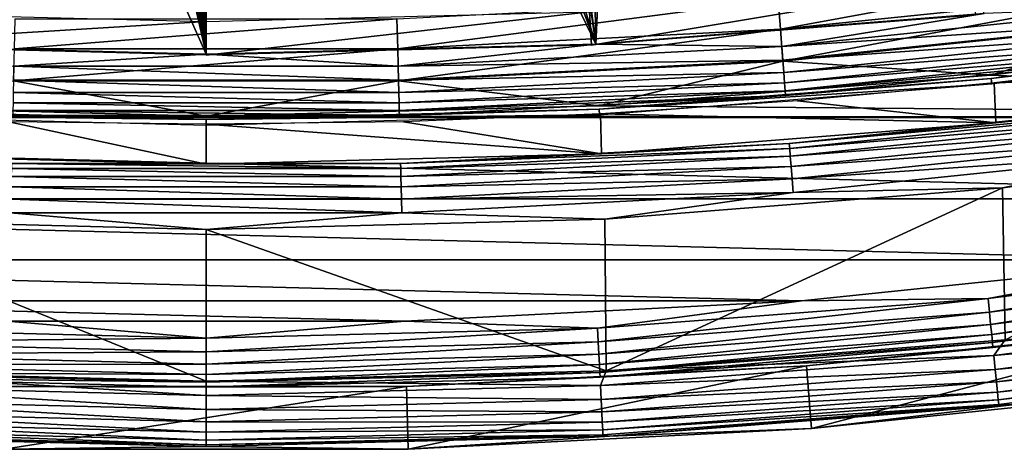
# Model space of a CAD drawing. Header units: millimetres. Extents: x -60 to 60, y -60 to 60.
# Tile 164 of 256: x -1.43 to 6.11, y -59.97 to -56.69. Entities that reach past the tile are written whole.
import ezdxf

# ---------------------------------------------------------------- set-up
doc = ezdxf.new("R2010")
doc.units = ezdxf.units.MM
doc.header["$LTSCALE"] = 81.481481
for name, color, linetype in [('1', 7, 'CONTINUOUS'), ('100', 7, 'CONTINUOUS'), ('116', 7, 'CONTINUOUS'), ('118', 7, 'CONTINUOUS'), ('120', 7, 'CONTINUOUS'), ('121', 7, 'CONTINUOUS'), ('122', 7, 'CONTINUOUS'), ('123', 7, 'CONTINUOUS'), ('2', 7, 'CONTINUOUS'), ('209', 7, 'CONTINUOUS'), ('210', 7, 'CONTINUOUS'), ('226', 7, 'CONTINUOUS'), ('227', 7, 'CONTINUOUS'), ('98', 7, 'CONTINUOUS')]:
    doc.layers.add(name, color=color, linetype=linetype)

msp = doc.modelspace()

# ---------------------------------------------------------------- linework, layer by layer
at = {"layer": '1', "color": 7, "linetype": 'Continuous', "true_color": 0xf5f5f5}
for points in [[(6.0024, -57.1089), (8.9831, -56.7165), (13.5542, -57.4335), (6.0024, -57.1089)], [(3.0053, -57.3447), (6.0024, -57.1089), (13.5542, -57.4335), (3.0053, -57.3447)], [(-3.0053, -57.3447), (0, -57.4234), (-13.5542, -57.4335), (-3.0053, -57.3447)], [(0, -57.4234), (3.0053, -57.3447), (13.5542, -57.4335), (0, -57.4234)], [(-13.5542, -57.4335), (0, -57.4234), (13.5542, -57.4335), (-13.5542, -57.4335)], [(-10.5796, -58.0551), (-13.5542, -57.4335), (10.5796, -58.0551), (-10.5796, -58.0551)], [(10.5796, -58.0551), (-13.5542, -57.4335), (13.5542, -57.4335), (10.5796, -58.0551)], [(-7.577, -58.5227), (-10.5796, -58.0551), (7.577, -58.5227), (-7.577, -58.5227)], [(7.577, -58.5227), (-10.5796, -58.0551), (10.5796, -58.0551), (7.577, -58.5227)], [(-4.5542, -58.8352), (-7.577, -58.5227), (4.5542, -58.8352), (-4.5542, -58.8352)], [(4.5542, -58.8352), (-7.577, -58.5227), (7.577, -58.5227), (4.5542, -58.8352)], [(-1.5195, -58.9916), (-4.5542, -58.8352), (1.5195, -58.9916), (-1.5195, -58.9916)], [(1.5195, -58.9916), (-4.5542, -58.8352), (4.5542, -58.8352), (1.5195, -58.9916)]]:
    msp.add_3dface(points, dxfattribs=at)
at = {"layer": '100', "color": 7, "linetype": 'Continuous', "true_color": 0xf5f5f5}
for points in [[(6.027, -57.1688, 10.4913), (9.0406, -57.0799, 28.0087), (7.5259, -56.9909, 10.4913), (6.027, -57.1688, 10.4913)], [(6.0408, -57.4748, 28.0087), (9.0406, -57.0799, 28.0087), (6.027, -57.1688, 10.4913), (6.0408, -57.4748, 28.0087)], [(4.5239, -57.3074, 10.4913), (6.0408, -57.4748, 28.0087), (6.027, -57.1688, 10.4913), (4.5239, -57.3074, 10.4913)], [(3.0176, -57.4064, 10.4913), (6.0408, -57.4748, 28.0087), (4.5239, -57.3074, 10.4913), (3.0176, -57.4064, 10.4913)], [(1.5093, -57.4658, 10.4913), (3.0246, -57.7122, 28.0087), (3.0176, -57.4064, 10.4913), (1.5093, -57.4658, 10.4913)], [(3.0246, -57.7122, 28.0087), (6.0408, -57.4748, 28.0087), (3.0176, -57.4064, 10.4913), (3.0246, -57.7122, 28.0087)], [(-3.0246, -57.7122, 28.0087), (0, -57.7914, 28.0087), (-1.5093, -57.4658, 10.4913), (-3.0246, -57.7122, 28.0087)], [(-1.5093, -57.4658, 10.4913), (0, -57.7914, 28.0087), (0, -57.4857, 10.4913), (-1.5093, -57.4658, 10.4913)], [(0, -57.4857, 10.4913), (3.0246, -57.7122, 28.0087), (1.5093, -57.4658, 10.4913), (0, -57.4857, 10.4913)], [(0, -57.7914, 28.0087), (3.0246, -57.7122, 28.0087), (0, -57.4857, 10.4913), (0, -57.7914, 28.0087)]]:
    msp.add_3dface(points, dxfattribs=at)
at = {"layer": '116', "color": 7, "linetype": 'Continuous', "true_color": 0xf5f5f5}
for points in [[(7.2798, -56.228, -0.1875), (4.3935, -56.7585, -0.0841), (4.3756, -56.5282, -0.1875), (7.2798, -56.228, -0.1875)], [(7.3095, -56.4571, -0.0841), (4.3935, -56.7585, -0.0841), (7.2798, -56.228, -0.1875), (7.3095, -56.4571, -0.0841)], [(7.3095, -56.4571, -0.0841), (4.4124, -57.0028, -0.021), (4.3935, -56.7585, -0.0841), (7.3095, -56.4571, -0.0841)], [(7.341, -56.7001, -0.021), (4.4124, -57.0028, -0.021), (7.3095, -56.4571, -0.0841), (7.341, -56.7001, -0.021)], [(4.3756, -56.5282, -0.1875), (1.4658, -56.9094, -0.0841), (1.4598, -56.6785, -0.1875), (4.3756, -56.5282, -0.1875)], [(4.3935, -56.7585, -0.0841), (1.4658, -56.9094, -0.0841), (4.3756, -56.5282, -0.1875), (4.3935, -56.7585, -0.0841)], [(1.4598, -56.6785, -0.1875), (-1.4658, -56.9094, -0.0841), (-1.4598, -56.6785, -0.1875), (1.4598, -56.6785, -0.1875)], [(1.4658, -56.9094, -0.0841), (-1.4658, -56.9094, -0.0841), (1.4598, -56.6785, -0.1875), (1.4658, -56.9094, -0.0841)], [(7.341, -56.7001, -0.021), (6.0024, -57.1089), (4.4124, -57.0028, -0.021), (7.341, -56.7001, -0.021)], [(8.9831, -56.7165), (6.0024, -57.1089), (7.341, -56.7001, -0.021), (8.9831, -56.7165)], [(4.3935, -56.7585, -0.0841), (1.4721, -57.1544, -0.021), (1.4658, -56.9094, -0.0841), (4.3935, -56.7585, -0.0841)], [(4.4124, -57.0028, -0.021), (1.4721, -57.1544, -0.021), (4.3935, -56.7585, -0.0841), (4.4124, -57.0028, -0.021)], [(1.4658, -56.9094, -0.0841), (-1.4721, -57.1544, -0.021), (-1.4658, -56.9094, -0.0841), (1.4658, -56.9094, -0.0841)], [(1.4721, -57.1544, -0.021), (-1.4721, -57.1544, -0.021), (1.4658, -56.9094, -0.0841), (1.4721, -57.1544, -0.021)], [(4.4124, -57.0028, -0.021), (3.0053, -57.3447), (1.4721, -57.1544, -0.021), (4.4124, -57.0028, -0.021)], [(6.0024, -57.1089), (3.0053, -57.3447), (4.4124, -57.0028, -0.021), (6.0024, -57.1089)], [(0, -57.4234), (-3.0053, -57.3447), (-1.4721, -57.1544, -0.021), (0, -57.4234)], [(1.4721, -57.1544, -0.021), (0, -57.4234), (-1.4721, -57.1544, -0.021), (1.4721, -57.1544, -0.021)], [(3.0053, -57.3447), (0, -57.4234), (1.4721, -57.1544, -0.021), (3.0053, -57.3447)]]:
    msp.add_3dface(points, dxfattribs=at)
at = {"layer": '118', "color": 7, "linetype": 'Continuous', "true_color": 0xf5f5f5}
for points in [[(5.9812, -58.8179, 0.0123), (7.577, -58.5227), (8.9526, -58.4395, 0.0123), (5.9812, -58.8179, 0.0123)], [(5.9812, -58.8179, 0.0123), (8.9526, -58.4395, 0.0123), (5.9918, -58.9221, 0.0485), (5.9812, -58.8179, 0.0123)], [(5.9918, -58.9221, 0.0485), (8.9526, -58.4395, 0.0123), (8.9685, -58.543, 0.0485), (5.9918, -58.9221, 0.0485)], [(4.5542, -58.8352), (7.577, -58.5227), (5.9812, -58.8179, 0.0123), (4.5542, -58.8352)], [(5.9918, -58.9221, 0.0485), (8.9685, -58.543, 0.0485), (6.0013, -59.0158, 0.1069), (5.9918, -58.9221, 0.0485)], [(6.0013, -59.0158, 0.1069), (8.9685, -58.543, 0.0485), (8.9827, -58.6361, 0.1069), (6.0013, -59.0158, 0.1069)], [(6.0013, -59.0158, 0.1069), (8.9827, -58.6361, 0.1069), (6.0093, -59.0944, 0.1846), (6.0013, -59.0158, 0.1069)], [(6.0093, -59.0944, 0.1846), (8.9827, -58.6361, 0.1069), (8.9947, -58.7142, 0.1846), (6.0093, -59.0944, 0.1846)], [(6.0093, -59.0944, 0.1846), (8.9947, -58.7142, 0.1846), (6.0154, -59.1541, 0.2779), (6.0093, -59.0944, 0.1846)], [(6.0154, -59.1541, 0.2779), (8.9947, -58.7142, 0.1846), (9.0038, -58.7735, 0.2779), (6.0154, -59.1541, 0.2779)], [(2.9944, -59.0453, 0.0123), (4.5542, -58.8352), (5.9812, -58.8179, 0.0123), (2.9944, -59.0453, 0.0123)], [(2.9944, -59.0453, 0.0123), (5.9812, -58.8179, 0.0123), (2.9997, -59.15, 0.0485), (2.9944, -59.0453, 0.0123)], [(2.9997, -59.15, 0.0485), (5.9812, -58.8179, 0.0123), (5.9918, -58.9221, 0.0485), (2.9997, -59.15, 0.0485)], [(6.0154, -59.1541, 0.2779), (9.0038, -58.7735, 0.2779), (6.0192, -59.1918, 0.382), (6.0154, -59.1541, 0.2779)], [(6.0192, -59.1918, 0.382), (9.0038, -58.7735, 0.2779), (9.0095, -58.811, 0.382), (6.0192, -59.1918, 0.382)], [(7.6411, -59.0185, 0.4913), (6.0192, -59.1918, 0.382), (9.0095, -58.811, 0.382), (7.6411, -59.0185, 0.4913)], [(1.5195, -58.9916), (4.5542, -58.8352), (2.9944, -59.0453, 0.0123), (1.5195, -58.9916)], [(2.9997, -59.15, 0.0485), (5.9918, -58.9221, 0.0485), (3.0045, -59.244, 0.1069), (2.9997, -59.15, 0.0485)], [(3.0045, -59.244, 0.1069), (5.9918, -58.9221, 0.0485), (6.0013, -59.0158, 0.1069), (3.0045, -59.244, 0.1069)], [(-2.9944, -59.0453, 0.0123), (0, -59.1212, 0.0123), (-2.9997, -59.15, 0.0485), (-2.9944, -59.0453, 0.0123)], [(-2.9944, -59.0453, 0.0123), (-1.5195, -58.9916), (0, -59.1212, 0.0123), (-2.9944, -59.0453, 0.0123)], [(-1.5195, -58.9916), (1.5195, -58.9916), (0, -59.1212, 0.0123), (-1.5195, -58.9916)], [(0, -59.1212, 0.0123), (1.5195, -58.9916), (2.9944, -59.0453, 0.0123), (0, -59.1212, 0.0123)], [(0, -59.1212, 0.0123), (2.9944, -59.0453, 0.0123), (0, -59.226, 0.0485), (0, -59.1212, 0.0123)], [(0, -59.226, 0.0485), (2.9944, -59.0453, 0.0123), (2.9997, -59.15, 0.0485), (0, -59.226, 0.0485)], [(3.0045, -59.244, 0.1069), (6.0013, -59.0158, 0.1069), (3.0085, -59.3229, 0.1846), (3.0045, -59.244, 0.1069)], [(3.0085, -59.3229, 0.1846), (6.0013, -59.0158, 0.1069), (6.0093, -59.0944, 0.1846), (3.0085, -59.3229, 0.1846)], [(7.6411, -59.0185, 0.4913), (4.5928, -59.3336, 0.4913), (6.0192, -59.1918, 0.382), (7.6411, -59.0185, 0.4913)], [(-2.9997, -59.15, 0.0485), (0, -59.1212, 0.0123), (0, -59.226, 0.0485), (-2.9997, -59.15, 0.0485)], [(3.0085, -59.3229, 0.1846), (6.0093, -59.0944, 0.1846), (3.0116, -59.3828, 0.2779), (3.0085, -59.3229, 0.1846)], [(3.0116, -59.3828, 0.2779), (6.0093, -59.0944, 0.1846), (6.0154, -59.1541, 0.2779), (3.0116, -59.3828, 0.2779)], [(-2.9997, -59.15, 0.0485), (0, -59.226, 0.0485), (-3.0045, -59.244, 0.1069), (-2.9997, -59.15, 0.0485)], [(0, -59.3202, 0.1069), (2.9997, -59.15, 0.0485), (3.0045, -59.244, 0.1069), (0, -59.3202, 0.1069)], [(0, -59.226, 0.0485), (2.9997, -59.15, 0.0485), (0, -59.3202, 0.1069), (0, -59.226, 0.0485)], [(3.0116, -59.3828, 0.2779), (6.0154, -59.1541, 0.2779), (3.0135, -59.4207, 0.382), (3.0116, -59.3828, 0.2779)], [(3.0135, -59.4207, 0.382), (6.0154, -59.1541, 0.2779), (6.0192, -59.1918, 0.382), (3.0135, -59.4207, 0.382)], [(4.5928, -59.3336, 0.4913), (3.0135, -59.4207, 0.382), (6.0192, -59.1918, 0.382), (4.5928, -59.3336, 0.4913)], [(-3.0045, -59.244, 0.1069), (0, -59.3202, 0.1069), (-3.0085, -59.3229, 0.1846), (-3.0045, -59.244, 0.1069)], [(-3.0045, -59.244, 0.1069), (0, -59.226, 0.0485), (0, -59.3202, 0.1069), (-3.0045, -59.244, 0.1069)], [(0, -59.3992, 0.1846), (3.0045, -59.244, 0.1069), (3.0085, -59.3229, 0.1846), (0, -59.3992, 0.1846)], [(0, -59.3202, 0.1069), (3.0045, -59.244, 0.1069), (0, -59.3992, 0.1846), (0, -59.3202, 0.1069)], [(-3.0085, -59.3229, 0.1846), (0, -59.3992, 0.1846), (-3.0116, -59.3828, 0.2779), (-3.0085, -59.3229, 0.1846)], [(-3.0085, -59.3229, 0.1846), (0, -59.3202, 0.1069), (0, -59.3992, 0.1846), (-3.0085, -59.3229, 0.1846)], [(0, -59.4591, 0.2779), (3.0085, -59.3229, 0.1846), (3.0116, -59.3828, 0.2779), (0, -59.4591, 0.2779)], [(0, -59.3992, 0.1846), (3.0085, -59.3229, 0.1846), (0, -59.4591, 0.2779), (0, -59.3992, 0.1846)], [(4.5928, -59.3336, 0.4913), (1.5323, -59.4914, 0.4913), (3.0135, -59.4207, 0.382), (4.5928, -59.3336, 0.4913)], [(-3.0116, -59.3828, 0.2779), (0, -59.4591, 0.2779), (-3.0135, -59.4207, 0.382), (-3.0116, -59.3828, 0.2779)], [(-1.5323, -59.4914, 0.4913), (-3.0135, -59.4207, 0.382), (0, -59.4971, 0.382), (-1.5323, -59.4914, 0.4913)], [(-3.0135, -59.4207, 0.382), (0, -59.4591, 0.2779), (0, -59.4971, 0.382), (-3.0135, -59.4207, 0.382)], [(-3.0116, -59.3828, 0.2779), (0, -59.3992, 0.1846), (0, -59.4591, 0.2779), (-3.0116, -59.3828, 0.2779)], [(0, -59.4591, 0.2779), (3.0116, -59.3828, 0.2779), (0, -59.4971, 0.382), (0, -59.4591, 0.2779)], [(0, -59.4971, 0.382), (3.0116, -59.3828, 0.2779), (3.0135, -59.4207, 0.382), (0, -59.4971, 0.382)], [(1.5323, -59.4914, 0.4913), (0, -59.4971, 0.382), (3.0135, -59.4207, 0.382), (1.5323, -59.4914, 0.4913)], [(1.5323, -59.4914, 0.4913), (-1.5323, -59.4914, 0.4913), (0, -59.4971, 0.382), (1.5323, -59.4914, 0.4913)]]:
    msp.add_3dface(points, dxfattribs=at)
at = {"layer": '120', "color": 7, "linetype": 'Continuous', "true_color": 0xf5f5f5}
for points in [[(4.6299, -59.8123, 28), (7.7028, -59.4947, 28), (6.1641, -59.6323, 28), (4.6299, -59.8123, 28)], [(3.0862, -59.8705, 28), (4.6299, -59.8123, 28), (6.1641, -59.6323, 28), (3.0862, -59.8705, 28)], [(-3.0862, -59.8705, 28), (-1.5446, -59.9714, 28), (0, -59.95, 28), (-3.0862, -59.8705, 28)], [(0, -59.95, 28), (1.5446, -59.9714, 28), (3.0862, -59.8705, 28), (0, -59.95, 28)], [(1.5446, -59.9714, 28), (4.6299, -59.8123, 28), (3.0862, -59.8705, 28), (1.5446, -59.9714, 28)], [(-1.5446, -59.9714, 28), (1.5446, -59.9714, 28), (0, -59.95, 28), (-1.5446, -59.9714, 28)]]:
    msp.add_3dface(points, dxfattribs=at)
at = {"layer": '121', "color": 7, "linetype": 'Continuous', "true_color": 0xf5f5f5}
for points in [[(9.0191, -58.8739, 28.4876), (6.0257, -59.2551, 28.4876), (9.0352, -58.9785, 28.4507), (9.0191, -58.8739, 28.4876)], [(9.0191, -58.8739, 28.4876), (6.1123, -59.135, 28.5), (6.0257, -59.2551, 28.4876), (9.0191, -58.8739, 28.4876)], [(9.0352, -58.9785, 28.4507), (6.0257, -59.2551, 28.4876), (6.0364, -59.3604, 28.4507), (9.0352, -58.9785, 28.4507)], [(9.0352, -58.9785, 28.4507), (6.0364, -59.3604, 28.4507), (9.0495, -59.0723, 28.3911), (9.0352, -58.9785, 28.4507)], [(9.0495, -59.0723, 28.3911), (6.0364, -59.3604, 28.4507), (6.046, -59.4549, 28.3911), (9.0495, -59.0723, 28.3911)], [(9.0495, -59.0723, 28.3911), (6.046, -59.4549, 28.3911), (9.0616, -59.1507, 28.3119), (9.0495, -59.0723, 28.3911)], [(6.1123, -59.135, 28.5), (3.06, -59.3712, 28.5), (6.0257, -59.2551, 28.4876), (6.1123, -59.135, 28.5)], [(9.0616, -59.1507, 28.3119), (6.046, -59.4549, 28.3911), (6.054, -59.5338, 28.3119), (9.0616, -59.1507, 28.3119)], [(9.0616, -59.1507, 28.3119), (6.054, -59.5338, 28.3119), (9.0706, -59.2097, 28.217), (9.0616, -59.1507, 28.3119)], [(6.0257, -59.2551, 28.4876), (3.0167, -59.4843, 28.4876), (6.0364, -59.3604, 28.4507), (6.0257, -59.2551, 28.4876)], [(6.0257, -59.2551, 28.4876), (3.06, -59.3712, 28.5), (3.0167, -59.4843, 28.4876), (6.0257, -59.2551, 28.4876)], [(9.0706, -59.2097, 28.217), (6.054, -59.5338, 28.3119), (6.06, -59.5931, 28.217), (9.0706, -59.2097, 28.217)], [(9.0706, -59.2097, 28.217), (6.06, -59.5931, 28.217), (9.0762, -59.2463, 28.1113), (9.0706, -59.2097, 28.217)], [(9.0762, -59.2463, 28.1113), (6.06, -59.5931, 28.217), (6.0638, -59.6299, 28.1113), (9.0762, -59.2463, 28.1113)], [(6.1641, -59.6323, 28), (9.0762, -59.2463, 28.1113), (6.0638, -59.6299, 28.1113), (6.1641, -59.6323, 28)], [(3.06, -59.3712, 28.5), (0, -59.45, 28.5), (3.0167, -59.4843, 28.4876), (3.06, -59.3712, 28.5)], [(6.0364, -59.3604, 28.4507), (3.0167, -59.4843, 28.4876), (3.0221, -59.59, 28.4507), (6.0364, -59.3604, 28.4507)], [(6.0364, -59.3604, 28.4507), (3.0221, -59.59, 28.4507), (6.046, -59.4549, 28.3911), (6.0364, -59.3604, 28.4507)], [(3.0167, -59.4843, 28.4876), (0, -59.45, 28.5), (0, -59.5607, 28.4876), (3.0167, -59.4843, 28.4876)], [(3.0167, -59.4843, 28.4876), (0, -59.5607, 28.4876), (3.0221, -59.59, 28.4507), (3.0167, -59.4843, 28.4876)], [(6.046, -59.4549, 28.3911), (3.0221, -59.59, 28.4507), (3.0269, -59.6848, 28.3911), (6.046, -59.4549, 28.3911)], [(6.046, -59.4549, 28.3911), (3.0269, -59.6848, 28.3911), (6.054, -59.5338, 28.3119), (6.046, -59.4549, 28.3911)], [(3.0221, -59.59, 28.4507), (0, -59.5607, 28.4876), (0, -59.6665, 28.4507), (3.0221, -59.59, 28.4507)], [(6.054, -59.5338, 28.3119), (3.0269, -59.6848, 28.3911), (3.0309, -59.764, 28.3119), (6.054, -59.5338, 28.3119)], [(6.054, -59.5338, 28.3119), (3.0309, -59.764, 28.3119), (6.06, -59.5931, 28.217), (6.054, -59.5338, 28.3119)], [(3.0221, -59.59, 28.4507), (0, -59.6665, 28.4507), (3.0269, -59.6848, 28.3911), (3.0221, -59.59, 28.4507)], [(6.06, -59.5931, 28.217), (3.0309, -59.764, 28.3119), (3.0339, -59.8236, 28.217), (6.06, -59.5931, 28.217)], [(6.06, -59.5931, 28.217), (3.0339, -59.8236, 28.217), (6.0638, -59.6299, 28.1113), (6.06, -59.5931, 28.217)], [(6.0638, -59.6299, 28.1113), (3.0339, -59.8236, 28.217), (3.0358, -59.8605, 28.1113), (6.0638, -59.6299, 28.1113)], [(3.0862, -59.8705, 28), (6.0638, -59.6299, 28.1113), (3.0358, -59.8605, 28.1113), (3.0862, -59.8705, 28)], [(3.0862, -59.8705, 28), (6.1641, -59.6323, 28), (6.0638, -59.6299, 28.1113), (3.0862, -59.8705, 28)], [(3.0269, -59.6848, 28.3911), (0, -59.6665, 28.4507), (0, -59.7615, 28.3911), (3.0269, -59.6848, 28.3911)], [(3.0269, -59.6848, 28.3911), (0, -59.7615, 28.3911), (3.0309, -59.764, 28.3119), (3.0269, -59.6848, 28.3911)], [(3.0309, -59.764, 28.3119), (0, -59.7615, 28.3911), (0, -59.8408, 28.3119), (3.0309, -59.764, 28.3119)], [(3.0309, -59.764, 28.3119), (0, -59.8408, 28.3119), (3.0339, -59.8236, 28.217), (3.0309, -59.764, 28.3119)], [(3.0339, -59.8236, 28.217), (0, -59.8408, 28.3119), (0, -59.9004, 28.217), (3.0339, -59.8236, 28.217)], [(3.0339, -59.8236, 28.217), (0, -59.9004, 28.217), (3.0358, -59.8605, 28.1113), (3.0339, -59.8236, 28.217)], [(3.0862, -59.8705, 28), (3.0358, -59.8605, 28.1113), (0, -59.9375, 28.1113), (3.0862, -59.8705, 28)], [(3.0358, -59.8605, 28.1113), (0, -59.9004, 28.217), (0, -59.9375, 28.1113), (3.0358, -59.8605, 28.1113)], [(0, -59.95, 28), (3.0862, -59.8705, 28), (0, -59.9375, 28.1113), (0, -59.95, 28)]]:
    msp.add_3dface(points, dxfattribs=at)
at = {"layer": '122', "color": 7, "linetype": 'Continuous', "true_color": 0xf5f5f5}
for points in [[(0, -59.45, 28.5), (-3.06, -59.3712, 28.5), (0, -59.5607, 28.4876), (0, -59.45, 28.5)], [(0, -59.5607, 28.4876), (-3.06, -59.3712, 28.5), (-3.0167, -59.4843, 28.4876), (0, -59.5607, 28.4876)], [(0, -59.6665, 28.4507), (-3.0167, -59.4843, 28.4876), (-3.0221, -59.59, 28.4507), (0, -59.6665, 28.4507)], [(0, -59.6665, 28.4507), (0, -59.5607, 28.4876), (-3.0167, -59.4843, 28.4876), (0, -59.6665, 28.4507)], [(0, -59.7615, 28.3911), (-3.0221, -59.59, 28.4507), (-3.0269, -59.6848, 28.3911), (0, -59.7615, 28.3911)], [(0, -59.7615, 28.3911), (0, -59.6665, 28.4507), (-3.0221, -59.59, 28.4507), (0, -59.7615, 28.3911)], [(0, -59.8408, 28.3119), (-3.0269, -59.6848, 28.3911), (-3.0309, -59.764, 28.3119), (0, -59.8408, 28.3119)], [(0, -59.8408, 28.3119), (0, -59.7615, 28.3911), (-3.0269, -59.6848, 28.3911), (0, -59.8408, 28.3119)], [(0, -59.9004, 28.217), (-3.0309, -59.764, 28.3119), (-3.0339, -59.8236, 28.217), (0, -59.9004, 28.217)], [(0, -59.9004, 28.217), (0, -59.8408, 28.3119), (-3.0309, -59.764, 28.3119), (0, -59.9004, 28.217)], [(-3.0862, -59.8705, 28), (0, -59.95, 28), (-3.0358, -59.8605, 28.1113), (-3.0862, -59.8705, 28)], [(0, -59.9375, 28.1113), (-3.0339, -59.8236, 28.217), (-3.0358, -59.8605, 28.1113), (0, -59.9375, 28.1113)], [(0, -59.95, 28), (0, -59.9375, 28.1113), (-3.0358, -59.8605, 28.1113), (0, -59.95, 28)], [(0, -59.9375, 28.1113), (0, -59.9004, 28.217), (-3.0339, -59.8236, 28.217), (0, -59.9375, 28.1113)]]:
    msp.add_3dface(points, dxfattribs=at)
at = {"layer": '123', "color": 7, "linetype": 'Continuous', "true_color": 0xf5f5f5}
for points in [[(9.0406, -57.0799, 28.0087), (6.0408, -57.4748, 28.0087), (7.4221, -57.327, 28.118), (9.0406, -57.0799, 28.0087)], [(6.0408, -57.4748, 28.0087), (4.4612, -57.6331, 28.118), (7.4221, -57.327, 28.118), (6.0408, -57.4748, 28.0087)], [(4.4612, -57.6331, 28.118), (7.427, -57.3646, 28.2221), (7.4221, -57.327, 28.118), (4.4612, -57.6331, 28.118)], [(4.4641, -57.6709, 28.2221), (7.427, -57.3646, 28.2221), (4.4612, -57.6331, 28.118), (4.4641, -57.6709, 28.2221)], [(4.4641, -57.6709, 28.2221), (7.4347, -57.4241, 28.3154), (7.427, -57.3646, 28.2221), (4.4641, -57.6709, 28.2221)], [(4.4687, -57.7307, 28.3154), (7.4347, -57.4241, 28.3154), (4.4641, -57.6709, 28.2221), (4.4687, -57.7307, 28.3154)], [(4.4687, -57.7307, 28.3154), (7.4448, -57.5024, 28.3931), (7.4347, -57.4241, 28.3154), (4.4687, -57.7307, 28.3154)], [(6.0408, -57.4748, 28.0087), (3.0246, -57.7122, 28.0087), (4.4612, -57.6331, 28.118), (6.0408, -57.4748, 28.0087)], [(4.4748, -57.8094, 28.3931), (7.4448, -57.5024, 28.3931), (4.4687, -57.7307, 28.3154), (4.4748, -57.8094, 28.3931)], [(4.4748, -57.8094, 28.3931), (7.4569, -57.5958, 28.4515), (7.4448, -57.5024, 28.3931), (4.4748, -57.8094, 28.3931)], [(4.4821, -57.9033, 28.4515), (7.4569, -57.5958, 28.4515), (4.4748, -57.8094, 28.3931), (4.4821, -57.9033, 28.4515)], [(4.4821, -57.9033, 28.4515), (7.4704, -57.6997, 28.4877), (7.4569, -57.5958, 28.4515), (4.4821, -57.9033, 28.4515)], [(6.0931, -57.972, 28.5), (9.1188, -57.5737, 28.5), (7.4704, -57.6997, 28.4877), (6.0931, -57.972, 28.5)], [(3.0246, -57.7122, 28.0087), (1.4884, -57.7863, 28.118), (4.4612, -57.6331, 28.118), (3.0246, -57.7122, 28.0087)], [(1.4884, -57.7863, 28.118), (4.4641, -57.6709, 28.2221), (4.4612, -57.6331, 28.118), (1.4884, -57.7863, 28.118)], [(1.4893, -57.8242, 28.2221), (4.4641, -57.6709, 28.2221), (1.4884, -57.7863, 28.118), (1.4893, -57.8242, 28.2221)], [(1.4893, -57.8242, 28.2221), (4.4687, -57.7307, 28.3154), (4.4641, -57.6709, 28.2221), (1.4893, -57.8242, 28.2221)], [(0, -57.7914, 28.0087), (-3.0246, -57.7122, 28.0087), (-1.4884, -57.7863, 28.118), (0, -57.7914, 28.0087)], [(3.0246, -57.7122, 28.0087), (0, -57.7914, 28.0087), (1.4884, -57.7863, 28.118), (3.0246, -57.7122, 28.0087)], [(1.4909, -57.8842, 28.3154), (4.4687, -57.7307, 28.3154), (1.4893, -57.8242, 28.2221), (1.4909, -57.8842, 28.3154)], [(1.4909, -57.8842, 28.3154), (4.4748, -57.8094, 28.3931), (4.4687, -57.7307, 28.3154), (1.4909, -57.8842, 28.3154)], [(4.4902, -58.0078, 28.4877), (7.4704, -57.6997, 28.4877), (4.4821, -57.9033, 28.4515), (4.4902, -58.0078, 28.4877)], [(4.4902, -58.0078, 28.4877), (6.0931, -57.972, 28.5), (7.4704, -57.6997, 28.4877), (4.4902, -58.0078, 28.4877)], [(-1.4909, -57.8842, 28.3154), (1.4909, -57.8842, 28.3154), (-1.4893, -57.8242, 28.2221), (-1.4909, -57.8842, 28.3154)], [(-1.4893, -57.8242, 28.2221), (1.4893, -57.8242, 28.2221), (-1.4884, -57.7863, 28.118), (-1.4893, -57.8242, 28.2221)], [(-1.4893, -57.8242, 28.2221), (1.4909, -57.8842, 28.3154), (1.4893, -57.8242, 28.2221), (-1.4893, -57.8242, 28.2221)], [(0, -57.7914, 28.0087), (-1.4884, -57.7863, 28.118), (1.4884, -57.7863, 28.118), (0, -57.7914, 28.0087)], [(-1.4884, -57.7863, 28.118), (1.4893, -57.8242, 28.2221), (1.4884, -57.7863, 28.118), (-1.4884, -57.7863, 28.118)], [(1.4929, -57.9631, 28.3931), (4.4748, -57.8094, 28.3931), (1.4909, -57.8842, 28.3154), (1.4929, -57.9631, 28.3931)], [(1.4929, -57.9631, 28.3931), (4.4821, -57.9033, 28.4515), (4.4748, -57.8094, 28.3931), (1.4929, -57.9631, 28.3931)], [(-1.4929, -57.9631, 28.3931), (1.4929, -57.9631, 28.3931), (-1.4909, -57.8842, 28.3154), (-1.4929, -57.9631, 28.3931)], [(-1.4909, -57.8842, 28.3154), (1.4929, -57.9631, 28.3931), (1.4909, -57.8842, 28.3154), (-1.4909, -57.8842, 28.3154)], [(1.4954, -58.0573, 28.4515), (4.4821, -57.9033, 28.4515), (1.4929, -57.9631, 28.3931), (1.4954, -58.0573, 28.4515)], [(1.4954, -58.0573, 28.4515), (4.4902, -58.0078, 28.4877), (4.4821, -57.9033, 28.4515), (1.4954, -58.0573, 28.4515)], [(-1.4954, -58.0573, 28.4515), (1.4954, -58.0573, 28.4515), (-1.4929, -57.9631, 28.3931), (-1.4954, -58.0573, 28.4515)], [(-1.4929, -57.9631, 28.3931), (1.4954, -58.0573, 28.4515), (1.4929, -57.9631, 28.3931), (-1.4929, -57.9631, 28.3931)], [(3.0508, -58.2115, 28.5), (6.0931, -57.972, 28.5), (4.4902, -58.0078, 28.4877), (3.0508, -58.2115, 28.5)], [(-1.498, -58.162, 28.4877), (1.498, -58.162, 28.4877), (-1.4954, -58.0573, 28.4515), (-1.498, -58.162, 28.4877)], [(-1.4954, -58.0573, 28.4515), (1.498, -58.162, 28.4877), (1.4954, -58.0573, 28.4515), (-1.4954, -58.0573, 28.4515)], [(1.498, -58.162, 28.4877), (4.4902, -58.0078, 28.4877), (1.4954, -58.0573, 28.4515), (1.498, -58.162, 28.4877)], [(1.498, -58.162, 28.4877), (3.0508, -58.2115, 28.5), (4.4902, -58.0078, 28.4877), (1.498, -58.162, 28.4877)], [(-3.0508, -58.2115, 28.5), (0, -58.2913, 28.5), (-1.498, -58.162, 28.4877), (-3.0508, -58.2115, 28.5)], [(-1.498, -58.162, 28.4877), (0, -58.2913, 28.5), (1.498, -58.162, 28.4877), (-1.498, -58.162, 28.4877)], [(0, -58.2913, 28.5), (3.0508, -58.2115, 28.5), (1.498, -58.162, 28.4877), (0, -58.2913, 28.5)]]:
    msp.add_3dface(points, dxfattribs=at)
at = {"layer": '2', "color": 7, "linetype": 'Continuous', "true_color": 0xf5f5f5}
for points in [[(6.0931, -57.972, 28.5), (6.1123, -59.135, 28.5), (9.1188, -57.5737, 28.5), (6.0931, -57.972, 28.5)], [(3.0508, -58.2115, 28.5), (3.06, -59.3712, 28.5), (6.0931, -57.972, 28.5), (3.0508, -58.2115, 28.5)], [(3.06, -59.3712, 28.5), (6.1123, -59.135, 28.5), (6.0931, -57.972, 28.5), (3.06, -59.3712, 28.5)], [(-3.06, -59.3712, 28.5), (0, -59.45, 28.5), (-3.0508, -58.2115, 28.5), (-3.06, -59.3712, 28.5)], [(-3.0508, -58.2115, 28.5), (0, -59.45, 28.5), (0, -58.2913, 28.5), (-3.0508, -58.2115, 28.5)], [(0, -58.2913, 28.5), (3.06, -59.3712, 28.5), (3.0508, -58.2115, 28.5), (0, -58.2913, 28.5)], [(0, -59.45, 28.5), (3.06, -59.3712, 28.5), (0, -58.2913, 28.5), (0, -59.45, 28.5)]]:
    msp.add_3dface(points, dxfattribs=at)
at = {"layer": '209', "color": 151, "linetype": 'Continuous', "true_color": 0x7dbfed}
for points in [[(0, -41.5196, 28.5), (-0.3012, -49.8443, 28.5), (0, -56.95, 28.5), (0, -41.5196, 28.5)], [(0.0244, -50.75, 28.5), (0, -41.5196, 28.5), (0, -56.95, 28.5), (0.0244, -50.75, 28.5)], [(-0.3012, -49.8443, 28.5), (-0.3167, -50.0202, 28.5), (0, -56.95, 28.5), (-0.3012, -49.8443, 28.5)], [(-0.3167, -50.0202, 28.5), (-0.3609, -50.177, 28.5), (0, -56.95, 28.5), (-0.3167, -50.0202, 28.5)], [(0.8833, -50.1333, 28.5), (0.6798, -50.75, 28.5), (2.9806, -56.8719, 28.5), (0.8833, -50.1333, 28.5)], [(1.9885, -50.1333, 28.5), (0.8833, -50.1333, 28.5), (2.9806, -56.8719, 28.5), (1.9885, -50.1333, 28.5)], [(2.1859, -50.75, 28.5), (1.9885, -50.1333, 28.5), (2.9806, -56.8719, 28.5), (2.1859, -50.75, 28.5)], [(-0.3609, -50.177, 28.5), (-0.4344, -50.3233, 28.5), (0, -56.95, 28.5), (-0.3609, -50.177, 28.5)], [(-0.4344, -50.3233, 28.5), (-0.5341, -50.4551, 28.5), (0, -56.95, 28.5), (-0.4344, -50.3233, 28.5)], [(-0.5341, -50.4551, 28.5), (-0.6487, -50.5595, 28.5), (0, -56.95, 28.5), (-0.5341, -50.4551, 28.5)], [(-0.6487, -50.5595, 28.5), (-0.7487, -50.6239, 28.5), (0, -56.95, 28.5), (-0.6487, -50.5595, 28.5)], [(-0.8604, -50.6742, 28.5), (-0.9869, -50.7103, 28.5), (0, -56.95, 28.5), (-0.8604, -50.6742, 28.5)], [(-0.7487, -50.6239, 28.5), (-0.8604, -50.6742, 28.5), (0, -56.95, 28.5), (-0.7487, -50.6239, 28.5)], [(0, -56.95, 28.5), (-2.7619, -50.75, 28.5), (-2.9806, -56.8719, 28.5), (0, -56.95, 28.5)], [(-1.4104, -50.75, 28.5), (-2.7619, -50.75, 28.5), (0, -56.95, 28.5), (-1.4104, -50.75, 28.5)], [(-1.1775, -50.7392, 28.5), (-1.4104, -50.75, 28.5), (0, -56.95, 28.5), (-1.1775, -50.7392, 28.5)], [(-0.9869, -50.7103, 28.5), (-1.1775, -50.7392, 28.5), (0, -56.95, 28.5), (-0.9869, -50.7103, 28.5)], [(2.9806, -56.8719, 28.5), (0.0244, -50.75, 28.5), (0, -56.95, 28.5), (2.9806, -56.8719, 28.5)], [(0.6798, -50.75, 28.5), (0.0244, -50.75, 28.5), (2.9806, -56.8719, 28.5), (0.6798, -50.75, 28.5)], [(2.8657, -50.75, 28.5), (2.1859, -50.75, 28.5), (2.9806, -56.8719, 28.5), (2.8657, -50.75, 28.5)], [(3.2626, -50.75, 28.5), (2.8657, -50.75, 28.5), (2.9806, -56.8719, 28.5), (3.2626, -50.75, 28.5)], [(5.9529, -56.638, 28.5), (3.2626, -50.75, 28.5), (2.9806, -56.8719, 28.5), (5.9529, -56.638, 28.5)]]:
    msp.add_3dface(points, dxfattribs=at)
at = {"layer": '210', "color": 151, "linetype": 'Continuous', "true_color": 0x7dbfed}
for points in [[(2.9333, -56.6249, 25.5), (5.8586, -56.3973, 25.5), (2.9473, -56.88, 25.5), (2.9333, -56.6249, 25.5)], [(2.9473, -56.88, 25.5), (5.8586, -56.3973, 25.5), (5.8867, -56.6513, 25.5), (2.9473, -56.88, 25.5)], [(-2.9333, -56.6249, 25.5), (0, -56.7008, 25.5), (-2.9473, -56.88, 25.5), (-2.9333, -56.6249, 25.5)], [(0, -56.9563, 25.5), (2.9333, -56.6249, 25.5), (2.9473, -56.88, 25.5), (0, -56.9563, 25.5)], [(0, -56.7008, 25.5), (2.9333, -56.6249, 25.5), (0, -56.9563, 25.5), (0, -56.7008, 25.5)], [(-2.9473, -56.88, 25.5), (0, -56.7008, 25.5), (0, -56.9563, 25.5), (-2.9473, -56.88, 25.5)]]:
    msp.add_3dface(points, dxfattribs=at)
at = {"layer": '226', "color": 151, "linetype": 'Continuous', "true_color": 0x7dbfed}
for points in [[(6.0051, -57.1353, 28), (8.9936, -56.7835, 28), (8.9872, -56.7427, 28), (6.0051, -57.1353, 28)], [(6.0095, -57.1763, 28), (8.9936, -56.7835, 28), (6.0051, -57.1353, 28), (6.0095, -57.1763, 28)], [(3.0067, -57.3713, 28), (6.0095, -57.1763, 28), (6.0051, -57.1353, 28), (3.0067, -57.3713, 28)], [(3.0089, -57.4125, 28), (6.0095, -57.1763, 28), (3.0067, -57.3713, 28), (3.0089, -57.4125, 28)], [(-3.0067, -57.3713, 28), (-3.0089, -57.4125, 28), (0, -57.45, 28), (-3.0067, -57.3713, 28)], [(0, -57.45, 28), (3.0089, -57.4125, 28), (3.0067, -57.3713, 28), (0, -57.45, 28)], [(-3.0089, -57.4125, 28), (0, -57.4913, 28), (0, -57.45, 28), (-3.0089, -57.4125, 28)], [(0, -57.4913, 28), (3.0089, -57.4125, 28), (0, -57.45, 28), (0, -57.4913, 28)]]:
    msp.add_3dface(points, dxfattribs=at)
at = {"layer": '227', "color": 151, "linetype": 'Continuous', "true_color": 0x7dbfed}
for points in [[(7.3265, -56.5884, 28.4876), (4.4037, -56.8905, 28.4876), (7.3401, -56.6934, 28.4507), (7.3265, -56.5884, 28.4876)], [(7.3265, -56.5884, 28.4876), (5.9529, -56.638, 28.5), (4.4037, -56.8905, 28.4876), (7.3265, -56.5884, 28.4876)], [(5.9529, -56.638, 28.5), (2.9806, -56.8719, 28.5), (4.4037, -56.8905, 28.4876), (5.9529, -56.638, 28.5)], [(7.3401, -56.6934, 28.4507), (4.4037, -56.8905, 28.4876), (4.4119, -56.996, 28.4507), (7.3401, -56.6934, 28.4507)], [(7.3401, -56.6934, 28.4507), (4.4119, -56.996, 28.4507), (7.3523, -56.7875, 28.3911), (7.3401, -56.6934, 28.4507)], [(6.0051, -57.1353, 28), (8.9872, -56.7427, 28), (7.3749, -56.962, 28.1113), (6.0051, -57.1353, 28)], [(7.3523, -56.7875, 28.3911), (4.4119, -56.996, 28.4507), (4.4192, -57.0907, 28.3911), (7.3523, -56.7875, 28.3911)], [(7.3523, -56.7875, 28.3911), (4.4192, -57.0907, 28.3911), (7.3625, -56.8661, 28.3119), (7.3523, -56.7875, 28.3911)], [(0, -56.95, 28.5), (-2.9806, -56.8719, 28.5), (-1.4692, -57.0418, 28.4876), (0, -56.95, 28.5)], [(2.9806, -56.8719, 28.5), (0, -56.95, 28.5), (1.4692, -57.0418, 28.4876), (2.9806, -56.8719, 28.5)], [(4.4037, -56.8905, 28.4876), (2.9806, -56.8719, 28.5), (1.4692, -57.0418, 28.4876), (4.4037, -56.8905, 28.4876)], [(4.4037, -56.8905, 28.4876), (1.4692, -57.0418, 28.4876), (4.4119, -56.996, 28.4507), (4.4037, -56.8905, 28.4876)], [(7.3625, -56.8661, 28.3119), (4.4192, -57.0907, 28.3911), (4.4253, -57.1698, 28.3119), (7.3625, -56.8661, 28.3119)], [(7.3625, -56.8661, 28.3119), (4.4253, -57.1698, 28.3119), (7.3701, -56.9253, 28.217), (7.3625, -56.8661, 28.3119)], [(7.3701, -56.9253, 28.217), (4.4253, -57.1698, 28.3119), (4.4299, -57.2292, 28.217), (7.3701, -56.9253, 28.217)], [(7.3701, -56.9253, 28.217), (4.4299, -57.2292, 28.217), (7.3749, -56.962, 28.1113), (7.3701, -56.9253, 28.217)], [(1.4692, -57.0418, 28.4876), (0, -56.95, 28.5), (-1.4692, -57.0418, 28.4876), (1.4692, -57.0418, 28.4876)], [(4.4119, -56.996, 28.4507), (1.4692, -57.0418, 28.4876), (1.4719, -57.1476, 28.4507), (4.4119, -56.996, 28.4507)], [(4.4119, -56.996, 28.4507), (1.4719, -57.1476, 28.4507), (4.4192, -57.0907, 28.3911), (4.4119, -56.996, 28.4507)], [(7.3749, -56.962, 28.1113), (4.4299, -57.2292, 28.217), (4.4328, -57.2662, 28.1113), (7.3749, -56.962, 28.1113)], [(6.0051, -57.1353, 28), (7.3749, -56.962, 28.1113), (4.4328, -57.2662, 28.1113), (6.0051, -57.1353, 28)], [(1.4719, -57.1476, 28.4507), (-1.4692, -57.0418, 28.4876), (-1.4719, -57.1476, 28.4507), (1.4719, -57.1476, 28.4507)], [(1.4692, -57.0418, 28.4876), (-1.4692, -57.0418, 28.4876), (1.4719, -57.1476, 28.4507), (1.4692, -57.0418, 28.4876)], [(1.4744, -57.2425, 28.3911), (-1.4719, -57.1476, 28.4507), (-1.4744, -57.2425, 28.3911), (1.4744, -57.2425, 28.3911)], [(1.4719, -57.1476, 28.4507), (-1.4719, -57.1476, 28.4507), (1.4744, -57.2425, 28.3911), (1.4719, -57.1476, 28.4507)], [(4.4192, -57.0907, 28.3911), (1.4719, -57.1476, 28.4507), (1.4744, -57.2425, 28.3911), (4.4192, -57.0907, 28.3911)], [(4.4192, -57.0907, 28.3911), (1.4744, -57.2425, 28.3911), (4.4253, -57.1698, 28.3119), (4.4192, -57.0907, 28.3911)], [(3.0067, -57.3713, 28), (6.0051, -57.1353, 28), (4.4328, -57.2662, 28.1113), (3.0067, -57.3713, 28)], [(4.4253, -57.1698, 28.3119), (1.4744, -57.2425, 28.3911), (1.4764, -57.3218, 28.3119), (4.4253, -57.1698, 28.3119)], [(4.4253, -57.1698, 28.3119), (1.4764, -57.3218, 28.3119), (4.4299, -57.2292, 28.217), (4.4253, -57.1698, 28.3119)], [(4.4299, -57.2292, 28.217), (1.4764, -57.3218, 28.3119), (1.4779, -57.3814, 28.217), (4.4299, -57.2292, 28.217)], [(4.4299, -57.2292, 28.217), (1.4779, -57.3814, 28.217), (4.4328, -57.2662, 28.1113), (4.4299, -57.2292, 28.217)], [(1.4764, -57.3218, 28.3119), (-1.4744, -57.2425, 28.3911), (-1.4764, -57.3218, 28.3119), (1.4764, -57.3218, 28.3119)], [(1.4744, -57.2425, 28.3911), (-1.4744, -57.2425, 28.3911), (1.4764, -57.3218, 28.3119), (1.4744, -57.2425, 28.3911)], [(4.4328, -57.2662, 28.1113), (1.4779, -57.3814, 28.217), (1.4789, -57.4184, 28.1113), (4.4328, -57.2662, 28.1113)], [(3.0067, -57.3713, 28), (4.4328, -57.2662, 28.1113), (1.4789, -57.4184, 28.1113), (3.0067, -57.3713, 28)], [(-3.0067, -57.3713, 28), (0, -57.45, 28), (-1.4789, -57.4184, 28.1113), (-3.0067, -57.3713, 28)], [(1.4789, -57.4184, 28.1113), (-1.4779, -57.3814, 28.217), (-1.4789, -57.4184, 28.1113), (1.4789, -57.4184, 28.1113)], [(1.4779, -57.3814, 28.217), (-1.4764, -57.3218, 28.3119), (-1.4779, -57.3814, 28.217), (1.4779, -57.3814, 28.217)], [(1.4779, -57.3814, 28.217), (-1.4779, -57.3814, 28.217), (1.4789, -57.4184, 28.1113), (1.4779, -57.3814, 28.217)], [(1.4764, -57.3218, 28.3119), (-1.4764, -57.3218, 28.3119), (1.4779, -57.3814, 28.217), (1.4764, -57.3218, 28.3119)], [(0, -57.45, 28), (3.0067, -57.3713, 28), (1.4789, -57.4184, 28.1113), (0, -57.45, 28)], [(0, -57.45, 28), (1.4789, -57.4184, 28.1113), (-1.4789, -57.4184, 28.1113), (0, -57.45, 28)]]:
    msp.add_3dface(points, dxfattribs=at)
at = {"layer": '98', "color": 7, "linetype": 'Continuous', "true_color": 0xf5f5f5}
for points in [[(7.6411, -59.0185, 0.4913), (4.6299, -59.8123, 28), (4.5928, -59.3336, 0.4913), (7.6411, -59.0185, 0.4913)], [(7.7028, -59.4947, 28), (4.6299, -59.8123, 28), (7.6411, -59.0185, 0.4913), (7.7028, -59.4947, 28)], [(4.5928, -59.3336, 0.4913), (1.5446, -59.9714, 28), (1.5323, -59.4914, 0.4913), (4.5928, -59.3336, 0.4913)], [(4.6299, -59.8123, 28), (1.5446, -59.9714, 28), (4.5928, -59.3336, 0.4913), (4.6299, -59.8123, 28)], [(1.5323, -59.4914, 0.4913), (-1.5446, -59.9714, 28), (-1.5323, -59.4914, 0.4913), (1.5323, -59.4914, 0.4913)], [(1.5446, -59.9714, 28), (-1.5446, -59.9714, 28), (1.5323, -59.4914, 0.4913), (1.5446, -59.9714, 28)]]:
    msp.add_3dface(points, dxfattribs=at)

doc.saveas('drawing.dxf')
